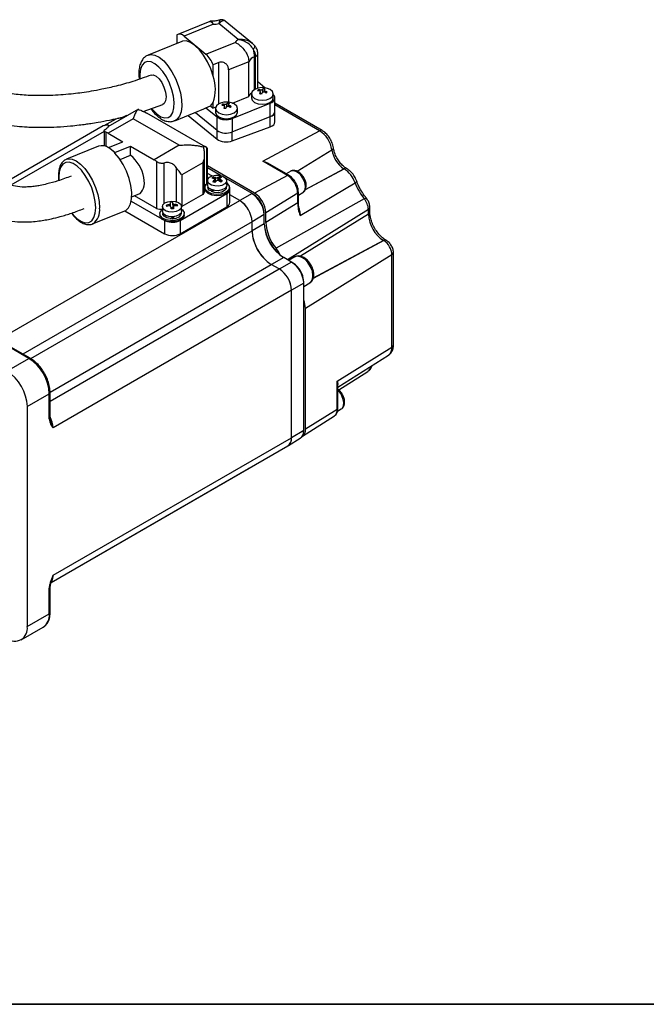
# Paper-space layout '图纸1(2)' of a CAD drawing. Header units: millimetres. Extents: x 7 to 438, y 7 to 308.
# Tile 3 of 25: x 93 to 208, y 7 to 188. Entities that reach past the tile are written whole.
import ezdxf

# ---------------------------------------------------------------- set-up
doc = ezdxf.new("R2010")
doc.units = ezdxf.units.MM
doc.linetypes.add('SLD-实线', pattern=[0])
doc.layers.add('图框', color=7, linetype='SLD-实线')
doc.layers.add('粗实线层', color=7, linetype='SLD-实线', lineweight=25)

psp = doc.layouts.new('图纸1(2)')

# ---------------------------------------------------------------- linework, layer by layer
at = {"color": 7, "linetype": 'SLD-实线', "lineweight": 25, "ltscale": 1.5}
for p, q in [((135.67, 183.67), (130.67, 187.78)), ((127.83, 187.72), (121.99, 185.36)), ((128.49, 187.2), (123.11, 185.03)), ((133.03, 184.4), (129.49, 187.32)), ((121.79, 185.24), (121.79, 183.69)), ((123.11, 185.03), (127.13, 181.72)), ((122.68, 184.05), (116.54, 181.57)), ((127.13, 181.72), (132.5, 183.89)), ((136.02, 183.31), (135.65, 183.66)), ((136.23, 181.33), (136.02, 181.25)), ((136.65, 175.49), (136.65, 181.8)), ((129.47, 180.17), (128.45, 179.76)), ((128.45, 177.68), (128.45, 179.76)), ((135, 180.34), (131.29, 178.84)), ((131.29, 178.84), (131.29, 172.92)), ((135, 173.97), (135, 180.34)), ((137.95, 175.55), (136.65, 176.62)), ((136.84, 174.98), (136.73, 175.2)), ((137.49, 174.72), (137.63, 175.4)), ((131.98, 172.75), (135, 173.97)), ((135.46, 174.43), (135.46, 173.69)), ((137.11, 174.43), (137.11, 174.83)), ((137.14, 174.47), (137.11, 174.43)), ((137.8, 175.13), (137.8, 174.76)), ((138.18, 174.6), (138.34, 174.8)), ((139.46, 173.69), (139.46, 174.43)), ((139.78, 171.23), (139.78, 173.68)), ((114.75, 171.61), (109.17, 168.38)), ((115.65, 171.24), (119.24, 172.52)), ((121.41, 169.52), (126.74, 171.67)), ((126.74, 171.67), (127.12, 171.9)), ((127.12, 171.9), (127.94, 172.23)), ((127.12, 171.9), (129.17, 170.21)), ((127.94, 172.23), (128.45, 171.81)), ((128.45, 171.81), (128.45, 172.89)), ((128.95, 172.02), (128.45, 171.81)), ((128.9, 171.78), (128.9, 171.05)), ((130.29, 172.34), (130.17, 172.55)), ((130.56, 171.78), (130.56, 172.18)), ((130.58, 171.82), (130.56, 171.79)), ((130.93, 172.07), (131.07, 172.76)), ((131.25, 172.48), (131.25, 172.11)), ((131.63, 171.95), (131.78, 172.15)), ((131.96, 169.92), (138.92, 172.74)), ((132.9, 171.05), (132.9, 171.78)), ((138.92, 170.29), (138.92, 172.74)), ((148.43, 167.72), (139.78, 172.72)), ((110.62, 169.83), (108.42, 168.61)), ((113.8, 169.87), (109.2, 167.22)), ((112.56, 170.5), (111.55, 169.92)), ((112.6, 170.52), (112.56, 170.5)), ((122.21, 165.02), (113.8, 169.87)), ((127.12, 164.7), (116.32, 170.93)), ((123.85, 170.5), (129.17, 166.15)), ((125.19, 171.04), (129.17, 167.76)), ((129.17, 167.76), (129.17, 170.21)), ((131.96, 167.47), (138.92, 170.29)), ((131.96, 169.92), (131.96, 167.47)), ((138.92, 168.4), (138.92, 170.29)), ((139.78, 169.3), (139.78, 171.23)), ((108.31, 168.56), (90.27, 158.14)), ((131.96, 165.82), (138.92, 168.4)), ((108.47, 167.67), (108.47, 164.9)), ((109.2, 167.22), (111.89, 165.67)), ((129.17, 166.15), (129.17, 167.76)), ((131.96, 165.82), (131.96, 167.47)), ((137.55, 162.1), (147.96, 167.69)), ((107.46, 164.85), (101.56, 162.46)), ((109.29, 164.61), (111.89, 165.67)), ((109.86, 164.14), (109.29, 164.61)), ((109.29, 164.61), (109.29, 164.55)), ((110.43, 163.67), (113.33, 164.84)), ((113.33, 164.84), (117.62, 162.36)), ((113.33, 163.19), (113.33, 164.84)), ((122.21, 165.02), (117.62, 162.36)), ((127.2, 164.64), (127.2, 157.92)), ((127.41, 158.27), (127.41, 164.42)), ((110.43, 163.67), (109.86, 164.14)), ((110.43, 163.6), (110.43, 163.67)), ((111.38, 162.41), (113.33, 163.19)), ((126.85, 156.42), (126.85, 163.34)), ((118.06, 162.06), (118.06, 153.45)), ((126.55, 161.81), (122.68, 159.57)), ((126.55, 161.81), (126.55, 156.01)), ((136.04, 156.26), (127.41, 161.24)), ((129.79, 159.49), (127.41, 160.87)), ((142.06, 159.49), (137.55, 162.1)), ((142.3, 159.51), (138.49, 161.71)), ((152.44, 160.71), (152.43, 160.72)), ((152.92, 160.75), (152.91, 160.76)), ((122.68, 159.57), (122.68, 153.77)), ((128.22, 159.39), (127.41, 159.85)), ((128.63, 158.88), (128.49, 159.19)), ((129.39, 158.55), (129.62, 159.28)), ((135.58, 156.15), (130.82, 158.9)), ((142.06, 159.49), (136.04, 156.26)), ((142.66, 160.27), (141.82, 159.79)), ((126.93, 157.28), (126.93, 157.03)), ((127.43, 158.54), (127.43, 157.69)), ((127.5, 157.4), (127.5, 157.28)), ((128.75, 158.19), (128.75, 158.75)), ((128.88, 158.32), (128.75, 158.61)), ((129.61, 158.87), (129.61, 158.44)), ((130.85, 157.28), (130.85, 157.4)), ((130.93, 157.69), (130.93, 158.54)), ((131.43, 157.03), (131.43, 157.28)), ((144.38, 152.14), (154.47, 158.14)), ((113.52, 155.54), (114.72, 156.03)), ((118.06, 153.45), (114.06, 155.76)), ((122.39, 151.24), (130.95, 156.18)), ((126.55, 156.01), (122.68, 153.77)), ((128.12, 156.53), (128.42, 156.76)), ((130.95, 156.18), (130.95, 153.73)), ((131.53, 154.54), (131.53, 156.99)), ((133.31, 154.89), (131.53, 155.92)), ((135.86, 155.97), (135.66, 156.1)), ((143.94, 156.24), (138.12, 152.65)), ((143.94, 154.48), (143.94, 156.24)), ((144.07, 154.68), (144.07, 156.44)), ((144.07, 155.89), (144.91, 156.37)), ((89.62, 129.66), (133.31, 154.89)), ((113.43, 154.78), (119.02, 151.55)), ((119.16, 153.77), (119.16, 152.91)), ((120.03, 153.82), (119.87, 154.05)), ((120.66, 153.82), (120.66, 154.31)), ((121.09, 153.54), (120.73, 153.52)), ((121.09, 153.54), (121.06, 154.55)), ((121.09, 153.54), (121.09, 154.33)), ((121.16, 153.75), (121.16, 153.37)), ((121.76, 153.89), (121.92, 154.12)), ((122.39, 148.79), (130.95, 153.73)), ((122.66, 152.91), (122.66, 153.77)), ((122.68, 153.77), (122.66, 153.76)), ((143.94, 154.48), (138.12, 150.88)), ((156.13, 155.21), (139.98, 146.15)), ((157.18, 152.76), (157.18, 153.64)), ((106.36, 150.6), (112.26, 152.98)), ((112.28, 152.99), (119.56, 148.79)), ((118.66, 152.5), (118.66, 152.26)), ((119.23, 152.62), (119.23, 152.5)), ((120.93, 151.54), (120.9, 151.8)), ((122.58, 152.5), (122.58, 152.62)), ((123.16, 152.26), (123.16, 152.5)), ((137.8, 152.4), (137.79, 152.64)), ((137.8, 150.63), (137.8, 152.3)), ((138.12, 150.88), (138.12, 152.65)), ((156.91, 152.36), (156.91, 153.24)), ((106.45, 150.63), (106.36, 150.6)), ((122.39, 151.24), (122.39, 148.79)), ((135.58, 149.3), (135.58, 150.97)), ((159.72, 147.54), (159.68, 147.56)), ((160.19, 147.58), (160.16, 147.6)), ((143.43, 144.56), (142.29, 143.9)), ((161.23, 144.92), (145.37, 135.1)), ((161.23, 128.01), (161.23, 144.92)), ((161.5, 128.4), (161.5, 145.31)), ((140.56, 142.34), (139.11, 143.17)), ((142.83, 143.59), (141.38, 144.43)), ((143.11, 143.42), (142.91, 143.55)), ((145.04, 139.84), (145.04, 140.08)), ((145.05, 139.14), (146.18, 139.79)), ((145.05, 112.72), (145.05, 139.75)), ((142.83, 138.42), (99.13, 113.19)), ((142.83, 111.39), (142.83, 138.42)), ((145.37, 112.98), (145.37, 135.1)), ((94.67, 125.93), (90.7, 128.22)), ((94.92, 125.95), (90.95, 128.25)), ((151.18, 121.79), (161.23, 128.01)), ((151.32, 120.65), (160.6, 126.55)), ((90.64, 123.6), (94.67, 125.93)), ((151.48, 120.17), (156.8, 123.55)), ((151.18, 116.58), (151.18, 121.79)), ((151.32, 116.78), (151.32, 121.18)), ((94.39, 117.11), (98.42, 119.44)), ((98.42, 114.85), (98.42, 119.44)), ((98.57, 115.05), (98.57, 119.64)), ((94.39, 117.11), (94.39, 76.77)), ((151.18, 116.58), (145.37, 112.98)), ((151.25, 116.27), (151.94, 116.67)), ((144.8, 111.65), (150.67, 115.39)), ((99.13, 86.16), (142.83, 111.39)), ((142.26, 109.99), (144.41, 111.3)), ((98.75, 84.87), (142.16, 109.93)), ((98.75, 84.86), (134.91, 105.74)), ((134.96, 105.77), (134.91, 105.74)), ((98.42, 79.1), (98.42, 83.69)), ((98.57, 79.3), (98.57, 83.9)), ((94.39, 76.77), (98.42, 79.1)), ((93.29, 74.35), (97.32, 76.67))]:
    psp.add_line(p, q, dxfattribs=at)
at = {"color": 8, "linetype": 'SLD-实线', "lineweight": 25, "ltscale": 1.5}
for p, q in [((136.02, 175.23), (136.02, 181.25)), ((136.23, 175.34), (136.23, 181.33)), ((129.47, 172.58), (129.47, 180.17)), ((137.08, 174.91), (137.08, 175.18)), ((137.47, 175.27), (137.47, 174.71)), ((137.09, 174.44), (137.09, 174.75)), ((137.98, 174.96), (137.98, 174.69)), ((130.53, 172.26), (130.53, 172.53)), ((130.54, 171.79), (130.54, 172.1)), ((130.92, 172.62), (130.92, 172.06)), ((131.43, 172.31), (131.43, 172.04)), ((147.96, 167.69), (139.78, 172.41)), ((108.47, 167.57), (91.38, 157.7)), ((108.76, 167.43), (108.76, 164.81)), ((143.83, 160.26), (150.22, 164.17)), ((119.38, 161.73), (119.38, 154.26)), ((121.67, 160.96), (121.67, 154.67)), ((145.38, 156.93), (152.43, 160.72)), ((145.38, 156.92), (152.44, 160.71)), ((128.89, 158.34), (128.89, 159.08)), ((129.31, 159.12), (129.31, 158.56)), ((128.69, 158.2), (128.69, 158.64)), ((129.73, 158.72), (129.73, 158.37)), ((135.58, 156.15), (133.32, 154.89)), ((120.37, 153.88), (120.37, 154.14)), ((121.16, 153.73), (121.16, 153.37)), ((121.41, 154.17), (121.41, 153.92)), ((137.8, 152.3), (135.58, 150.98)), ((156.91, 153.24), (142.05, 144.04)), ((156.91, 152.36), (144.47, 144.66)), ((135.58, 150.97), (93.58, 126.73)), ((119.56, 151.22), (119.56, 148.79)), ((137.8, 150.63), (135.58, 149.3)), ((95.03, 125.89), (135.58, 149.3)), ((159.72, 147.54), (146.79, 140.6)), ((159.68, 147.56), (146.8, 140.65)), ((98.56, 119.76), (139.11, 143.17)), ((141.38, 144.43), (139.12, 143.17)), ((142.83, 143.59), (140.57, 142.33)), ((98.57, 118.09), (140.56, 142.34)), ((145.05, 139.75), (142.83, 138.42)), ((145.05, 112.72), (142.83, 111.4))]:
    psp.add_line(p, q, dxfattribs=at)
at = {"color": 7, "linetype": 'SLD-实线', "lineweight": 25, "ltscale": 1.5, "flags": 128}
for points in [[(128.45, 177.68), (128, 179.03), (127.41, 180.33), (126.71, 181.52), (125.93, 182.53), (125.12, 183.33), (124.3, 183.88), (123.53, 184.14), (122.83, 184.1), (122.68, 184.05)], [(135.81, 182.61), (135.9, 182.73), (135.98, 182.84), (136.04, 182.95), (136.08, 183.05), (136.1, 183.14), (136.1, 183.21), (136.07, 183.27), (136.02, 183.31)], [(135.62, 174.88), (135.46, 174.44), (135.6, 174), (136.03, 173.62), (136.67, 173.37), (137.43, 173.27), (138.2, 173.36), (138.85, 173.6), (139.3, 173.97), (139.46, 174.42), (139.31, 174.86), (138.89, 175.24), (138.4, 175.45)], [(136.52, 175.45), (136.06, 175.25), (135.62, 174.88)], [(135.46, 173.69), (135.6, 173.26), (136.03, 172.89), (136.67, 172.63), (137.43, 172.54), (138.2, 172.62), (138.85, 172.87), (139.3, 173.24), (139.46, 173.68), (139.46, 173.69)], [(138.92, 172.74), (139.22, 172.88), (139.46, 173.06), (139.64, 173.26), (139.75, 173.48), (139.78, 173.71), (139.73, 173.93), (139.61, 174.15), (139.46, 174.31)], [(129.06, 172.23), (128.9, 171.79), (129.05, 171.35), (129.47, 170.97), (130.12, 170.72), (130.88, 170.62), (131.65, 170.71), (132.3, 170.95), (132.74, 171.33), (132.9, 171.77), (132.76, 172.21), (132.33, 172.59), (131.84, 172.8)], [(129.96, 172.8), (129.5, 172.6), (129.06, 172.23)], [(128.9, 171.05), (129.05, 170.62), (129.47, 170.24), (130.12, 169.98), (130.88, 169.89), (131.65, 169.97), (132.3, 170.22), (132.74, 170.59), (132.9, 171.03), (132.9, 171.05)], [(112.26, 152.98), (112.42, 153.06), (112.94, 153.53), (113.3, 154.26), (113.5, 155.22), (113.52, 156.35), (113.36, 157.62), (113.03, 158.94), (112.54, 160.27), (111.93, 161.52), (111.21, 162.65), (110.43, 163.6)], [(130.23, 159.35), (130.68, 159.06), (130.91, 158.69), (130.87, 158.29), (130.58, 157.94), (130.07, 157.67), (129.43, 157.54), (128.75, 157.56), (128.13, 157.73), (127.67, 158.03), (127.45, 158.4), (127.48, 158.79), (127.78, 159.15), (128.28, 159.41), (128.93, 159.54), (129.61, 159.52), (130.23, 159.35)], [(130.93, 158.1), (131.09, 157.97), (131.39, 157.53), (131.39, 157.05), (131.1, 156.6), (130.54, 156.25), (129.81, 156.03), (128.98, 155.99), (128.19, 156.11), (127.52, 156.4), (127.09, 156.8), (126.93, 157.27), (127.08, 157.74), (127.43, 158.1)], [(130.93, 157.69), (130.87, 157.44), (130.58, 157.08), (130.07, 156.82), (129.43, 156.69), (128.75, 156.71), (128.13, 156.88), (127.67, 157.17), (127.45, 157.54), (127.43, 157.69)], [(127.87, 156.68), (127.56, 157.02), (127.5, 157.28)], [(130.85, 157.28), (130.81, 157.06), (130.52, 156.7), (130.02, 156.44), (129.39, 156.32), (128.71, 156.35), (128.12, 156.53)], [(131.43, 157.03), (131.39, 156.8), (131.1, 156.36), (130.54, 156), (129.81, 155.79), (128.98, 155.74), (128.19, 155.87), (127.52, 156.15), (127.09, 156.56), (126.93, 157.03), (126.93, 157.03)], [(120.8, 154.77), (121.48, 154.72), (122.07, 154.52), (122.48, 154.21), (122.65, 153.83), (122.56, 153.43), (122.21, 153.09), (121.67, 152.86), (121.01, 152.76), (120.33, 152.81), (119.74, 153.01), (119.33, 153.33), (119.16, 153.71), (119.25, 154.1), (119.6, 154.44), (120.14, 154.67), (120.8, 154.77)], [(122.66, 153.32), (122.86, 153.15), (123.13, 152.7), (123.1, 152.22), (122.78, 151.78), (122.2, 151.44), (121.45, 151.24), (120.62, 151.22), (119.84, 151.36), (119.19, 151.66), (118.78, 152.08), (118.66, 152.55), (118.84, 153.01), (119.17, 153.33)], [(123.16, 152.26), (123.1, 151.98), (122.78, 151.54), (122.2, 151.2), (121.45, 151), (120.62, 150.97), (119.84, 151.12), (119.19, 151.42), (118.78, 151.83), (118.66, 152.26)], [(122.66, 152.91), (122.56, 152.58), (122.21, 152.24), (121.67, 152), (121.01, 151.9), (120.33, 151.96), (119.74, 152.16), (119.33, 152.47), (119.16, 152.85), (119.16, 152.91)], [(120.57, 151.56), (119.96, 151.71), (119.49, 151.99), (119.25, 152.35), (119.23, 152.5)], [(122.58, 152.5), (122.48, 152.18), (122.14, 151.85), (121.59, 151.62), (120.93, 151.54)]]:
    psp.add_lwpolyline(points, dxfattribs=at)
at = {"color": 8, "linetype": 'SLD-实线', "lineweight": 25, "ltscale": 1.5, "flags": 128}
for points in [[(116.53, 181.57), (117.05, 181.68), (117.78, 181.56), (118.57, 181.15), (119.38, 180.49), (120.17, 179.59), (120.9, 178.51), (121.54, 177.28), (122.06, 175.98), (122.44, 174.65), (122.65, 173.37), (122.7, 172.19), (122.57, 171.16), (122.27, 170.34), (121.82, 169.77), (121.41, 169.52)], [(118.16, 170.72), (118.88, 170.24), (119.57, 170.03), (120.18, 170.1), (120.69, 170.44), (121.05, 171.05), (121.26, 171.87), (121.31, 172.88), (121.18, 174.01), (120.89, 175.21), (120.45, 176.4), (119.89, 177.54), (119.23, 178.54), (118.52, 179.37), (117.79, 179.98), (117.08, 180.32), (116.42, 180.39), (115.86, 180.19), (115.42, 179.71), (115.13, 178.99), (115.01, 178.07), (115.03, 177.19)], [(117.07, 177.9), (117.45, 177.94), (117.98, 177.71), (118.53, 177.22), (119.03, 176.5), (119.44, 175.65), (119.72, 174.75), (119.82, 173.9), (119.74, 173.19), (119.49, 172.7), (119.24, 172.52)], [(117.17, 171.76), (117.43, 171.44), (118.16, 170.72)], [(101.56, 162.46), (101.9, 162.55), (102.6, 162.5), (103.37, 162.18), (104.16, 161.58), (104.94, 160.76), (105.68, 159.73), (106.34, 158.55), (106.88, 157.28), (107.29, 155.98), (107.55, 154.7), (107.63, 153.5)], [(106.94, 153.57), (106.85, 154.72), (106.6, 155.94), (106.2, 157.19), (105.66, 158.39), (105.02, 159.49), (104.3, 160.44), (103.55, 161.18), (102.8, 161.68), (102.08, 161.92), (101.44, 161.87), (100.91, 161.55), (100.5, 160.97), (100.25, 160.16), (100.17, 159.15), (100.19, 158.59)], [(144.91, 156.37), (145.01, 156.44), (145.29, 156.86), (145.37, 157.49), (145.24, 158.22), (144.91, 158.97), (144.43, 159.63), (143.86, 160.11), (143.28, 160.35), (142.77, 160.32), (142.66, 160.27)], [(154.47, 158.14), (154.59, 158.21), (154.68, 158.29), (154.74, 158.35), (154.76, 158.41), (154.76, 158.44)], [(156.13, 155.21), (156.26, 155.28), (156.37, 155.32), (156.45, 155.34), (156.51, 155.34), (156.54, 155.32)], [(102.55, 152.59), (102.8, 152.29), (103.55, 151.55), (104.3, 151.05), (105.02, 150.81), (105.66, 150.86), (106.2, 151.18), (106.6, 151.76), (106.85, 152.57), (106.94, 153.57)], [(146.18, 139.79), (146.37, 139.94), (146.66, 140.43), (146.75, 141.11), (146.63, 141.91), (146.31, 142.73), (145.83, 143.5), (145.24, 144.12), (144.6, 144.53), (143.98, 144.69), (143.45, 144.57), (143.43, 144.56)], [(151.94, 116.67), (152.09, 116.77), (152.35, 117.23), (152.4, 117.87), (152.24, 118.61), (151.89, 119.35), (151.39, 119.99), (151.32, 120.07)]]:
    psp.add_lwpolyline(points, dxfattribs=at)
at = {"color": 7, "linetype": 'SLD-实线', "lineweight": 25, "ltscale": 2.25}
for centre, radius, start, end in [((127.96, 196.35), 9.16, 273.3086, 279.6292), ((122.33, 184.39), 1.01, 39.5577, 122.2864), ((135.16, 181.64), 3.48, 127.7015, 139.7526), ((131.11, 181.17), 4.92, 0.8973, 17.0349), ((123.78, 178.05), 4.97, 20.0999, 47.6656), ((136.53, 179.65), 1.67, 107.5798, 155.6316), ((121.65, 175.28), 7.21, 340.5901, 19.4099), ((137.46, 172.39), 3.2, 72.9432, 107.0568), ((137.92, 174.16), 1.58, 138.9292, 148.0435), ((136.74, 172.1), 3.09, 83.7328, 90.3175), ((138.45, 174.33), 1.36, 127.5374, 136.1232), ((137.13, 172.64), 2.81, 72.4678, 79.8134), ((138.8, 174.24), 1.36, 127.5374, 136.1232), ((136.21, 173.51), 1.3, 124.8957, 159.1443), ((136.59, 171.9), 3.09, 83.7328, 90.3175), ((141.34, 172.22), 4.95, 149.2192, 152.8452), ((135.37, 167.36), 7.29, 74.7253, 77.5559), ((137.2, 174.96), 0.497, 262.9923, 286.2209), ((141.69, 172.13), 4.95, 149.2192, 152.8452), ((136.39, 171), 4.02, 63.4166, 68.9425), ((136.54, 171.2), 4.02, 63.4166, 68.9425), ((71.46, 224.15), 83.11, 323.3998, 323.5728), ((126.64, 173.76), 2.01, 310.4801, 334.3499), ((130.9, 169.74), 3.2, 72.9432, 107.0568), ((131.36, 171.51), 1.58, 138.9292, 148.0435), ((130.04, 169.25), 3.09, 83.7328, 90.3175), ((130.19, 169.45), 3.09, 83.7328, 90.3175), ((134.79, 169.57), 4.95, 149.2192, 152.8452), ((128.81, 164.71), 7.29, 74.7253, 77.5559), ((130.65, 172.31), 0.497, 262.9923, 286.2209), ((135.14, 169.48), 4.95, 149.2192, 152.8452), ((131.9, 171.68), 1.36, 127.5374, 136.1232), ((130.58, 169.99), 2.81, 72.4678, 79.8134), ((132.25, 171.59), 1.36, 127.5374, 136.1232), ((129.83, 168.35), 4.02, 63.4166, 68.9425), ((129.98, 168.55), 4.02, 63.4166, 68.9425), ((64.91, 221.5), 83.11, 323.3998, 323.5728), ((111.22, 168.61), 1.36, 67.8605, 116.0354), ((130.83, 172.69), 2.99, 236.2195, 292.1561), ((138.65, 171.39), 1.14, 283.888, 352.0271), ((138.62, 171.42), 1.17, 285.0465, 350.8686), ((108.95, 167.24), 1.47, 66.9048, 115.6909), ((108.95, 167.23), 1.47, 67.0904, 114.6263), ((107.76, 164.75), 2.86, 59.7721, 69.6311), ((130.83, 170.24), 2.99, 236.2195, 292.1561), ((145.2, 163.43), 5.07, 8.3721, 57.1006), ((108.09, 162.95), 2, 53.1522, 108.2371), ((106.84, 160.51), 4.73, 50.2548, 58.8019), ((105.67, 159.09), 6.56, 43.4492, 50.3158), ((155.13, 164.89), 4.97, 188.3721, 237.1006), ((115.73, 159.12), 3.75, 51.5924, 59.8266), ((149.74, 156.5), 5, 19.059, 57.2937), ((129.95, 157.02), 2.62, 124.0577, 131.3403), ((127.52, 155.35), 3.7, 72.5687, 79.0657), ((127.78, 155.55), 3.7, 72.5687, 79.0657), ((130.76, 156.78), 2.74, 114.497, 121.6992), ((128.47, 156.14), 3.35, 63.3864, 69.9616), ((131.11, 156.63), 2.74, 114.497, 121.6992), ((139.86, 156.06), 4.08, 2.6055, 57.3945), ((128.06, 156.72), 1.47, 125.8737, 145.6251), ((126.96, 158.29), 0.449, 302.3492, 356.5763), ((132.39, 154.68), 5.42, 133.0495, 137.6233), ((124.49, 148.81), 10.29, 65.6052, 67.7429), ((132.74, 154.52), 5.42, 133.0495, 137.6233), ((126.85, 153.77), 5.42, 56.11, 61.1494), ((127.11, 153.97), 5.42, 56.11, 61.1494), ((138.47, 147.42), 13.84, 127.0102, 128.3878), ((130.65, 156.99), 0.866, 290.3427, 26.0645), ((164, 161.62), 10.14, 200.0883, 219.1762), ((126.35, 156.47), 0.502, 294.2886, 354.3913), ((132.98, 152.08), 4.82, 2.6055, 57.3945), ((133.41, 152.33), 4.39, 3.9536, 56.041), ((133.59, 152.44), 4.53, 2.6055, 57.3945), ((121.08, 148.69), 5.49, 97.3586, 102.737), ((123.24, 154.26), 3.38, 183.6579, 187.9732), ((121.1, 148.44), 5.49, 97.3586, 102.737), ((120.99, 150.24), 4.32, 89.0266, 94.8615), ((113.25, 153.43), 7.46, 6.8617, 8.5673), ((87.21, 150.8), 33.63, 4.3528, 4.9775), ((113.68, 153.44), 7.46, 6.8617, 8.5673), ((121.23, 153.56), 0.142, 190.0486, 236.0359), ((87.65, 150.82), 33.63, 4.3528, 4.9775), ((121.09, 148.85), 5.34, 81.0214, 86.5031), ((121.11, 148.59), 5.34, 81.0214, 86.5031), ((119.41, 153.73), 2.54, 2.934, 8.6971), ((130.53, 154.64), 1.01, 294.3747, 354.3052), ((130.66, 150.75), 4.92, 2.6055, 57.3945), ((130.67, 150.75), 4.91, 2.6055, 57.3945), ((150.89, 154.6), 6.96, 180.9924, 200.7062), ((153.62, 153.09), 3.29, 2.6661, 40.2152), ((118.77, 154.82), 1.54, 242.6169, 284.9428), ((121.31, 143.09), 10.28, 90.7197, 93.1684), ((162.93, 152.64), 6.03, 182.6055, 237.3945), ((120.97, 154.01), 3.11, 246.6363, 297.1729), ((145.57, 150.98), 7.78, 182.6055, 237.3945), ((146.15, 151.32), 8.39, 184.9615, 235.0332), ((146.02, 151.25), 7.91, 182.6661, 220.2152), ((120.98, 151.52), 3.07, 242.6097, 297.3903), ((143.25, 149.65), 7.68, 182.6055, 237.3945), ((143.51, 149.77), 7.96, 184.7362, 223.9174), ((157.94, 144.77), 3.29, 2.6055, 57.3945), ((136.07, 142.96), 5.05, 22.8073, 39.1559), ((140.23, 139.53), 4.82, 2.6055, 57.3945), ((140.66, 139.78), 4.39, 3.9536, 56.041), ((137.91, 138.19), 4.92, 2.6055, 57.3945), ((137.92, 138.2), 4.91, 2.6055, 57.3945), ((141.44, 135.02), 3.93, 1.2949, 23.5302), ((90.28, 119.07), 8.15, 2.6055, 57.3945), ((86.25, 116.74), 8.15, 2.6055, 57.3945), ((143.47, 112.57), 1.59, 306.7262, 5.5302), ((143.89, 112.84), 1.49, 305.8299, 5.6089), ((141.3, 111.2), 1.53, 304.0564, 7.2558), ((141.21, 111.24), 1.62, 306.7262, 5.5302), ((92.1, 76.4), 2.31, 230.7967, 9.214)]:
    psp.add_arc(centre, radius, start, end, dxfattribs=at)
at = {"color": 8, "linetype": 'SLD-实线', "lineweight": 25, "ltscale": 2.25}
for centre, radius, start, end in [((136.08, 181.89), 0.586, 285.042, 350.9098), ((148.23, 167.28), 0.487, 65.0478, 123.5696), ((150.07, 164.56), 0.419, 290.905, 359.026), ((152.7, 160.32), 0.486, 64.3941, 123.6231), ((152.71, 160.31), 0.487, 64.9773, 123.5754), ((142.2, 159.29), 0.244, 65.0455, 123.5698), ((143.83, 156.46), 0.244, 296.4224, 354.9492), ((104.67, 153.05), 3, 306.3531, 8.7471), ((143.83, 154.7), 0.244, 296.4212, 354.9637), ((156.69, 153.68), 0.487, 296.4156, 355.0326), ((156.69, 152.8), 0.486, 296.3609, 355.7014), ((159.95, 147.16), 0.486, 64.5191, 123.6129), ((159.98, 147.13), 0.487, 64.9836, 123.5749), ((161.01, 145.36), 0.487, 296.4156, 355.0326), ((161.01, 128.44), 0.487, 296.4212, 354.9637), ((159.59, 127.85), 1.65, 307.6778, 5.5172), ((94.82, 125.72), 0.252, 65.7085, 125.6162), ((155.96, 124.73), 1.44, 305.618, 351.3199), ((98.32, 119.67), 0.251, 294.376, 354.29), ((149.84, 116.45), 1.35, 307.7563, 5.4387), ((151.08, 116.8), 0.244, 296.4212, 354.9637), ((98.32, 115.08), 0.251, 294.3747, 354.3052), ((94.57, 113.04), 4.55, 1.8662, 28.7919), ((97.16, 86.08), 1.97, 329.9304, 2.4658), ((98.32, 83.92), 0.245, 293.6189, 355.8384), ((95.82, 78.81), 2.61, 305.0133, 6.2988), ((98.32, 79.33), 0.251, 294.3747, 354.3052)]:
    psp.add_arc(centre, radius, start, end, dxfattribs=at)
at = {"color": 7, "linetype": 'SLD-实线', "lineweight": 25, "ltscale": 2.25}
for centre, major_axis, ratio, start_param, end_param in [((132.87, 182.09), (3.23, -1.41), 0.663983, 0.282161, 0.787521), ((137.78, 169.34), (2, -0.06), 0.556797, 5.339528, 6.299459), ((130.81, 166.76), (2, -0.06), 0.556797, 3.768732, 5.339528), ((112.61, 160.03), (-2.32, 3.9), 0.577248, 3.053007, 5.258469), ((129.18, 157.63), (1.67, 1.1), 0.061973, 3.772467, 4.073829), ((129.18, 157.34), (1.67, 1.1), 0.061973, 3.98637, 4.287732), ((121.39, 153.55), (-0.017, 0.597), 0.501562, 1.57378, 1.584192), ((120.91, 152.85), (1.58, 1.64), 0.339188, 4.176013, 4.477375), ((120.91, 152.56), (1.58, 1.64), 0.339188, 4.389916, 4.691278)]:
    psp.add_ellipse(centre, major_axis=major_axis, ratio=ratio, start_param=start_param, end_param=end_param, dxfattribs=at)
at = {"color": 7, "linetype": 'SLD-实线', "lineweight": 25, "ltscale": 1.5}
for points, knots in [([(127.84, 187.69), (127.86, 187.71), (127.95, 187.79), (128.17, 187.63), (128.37, 187.38), (128.47, 187.23), (128.49, 187.21), (128.49, 187.2)], [0, 0, 0, 0, 0.136865, 0.61478, 0.93987, 0.99288, 1, 1, 1, 1]), ([(129.63, 187.98), (129.41, 187.92), (128.95, 187.8), (128.33, 187.73), (127.98, 187.75), (127.9, 187.75)], [0, 0, 0, 0, 0.4226571, 0.8776058, 1, 1, 1, 1]), ([(130.67, 187.77), (130.64, 187.79), (130.53, 187.92), (130.21, 188.03), (129.86, 188.05), (129.69, 187.98), (129.63, 187.96)], [0, 0, 0, 0, 0.098305, 0.473668, 0.832609, 1, 1, 1, 1]), ([(135.81, 182.61), (135.68, 182.8), (135.37, 183.29), (134.82, 183.74), (134.17, 184.1), (133.73, 184.27), (133.32, 184.36), (133.15, 184.38), (133.08, 184.39), (133.05, 184.4), (133.04, 184.4), (133.03, 184.4)], [0, 0, 0, 0, 0.2037026, 0.5227005, 0.603548, 0.8439776, 0.9333644, 0.9710265, 0.9873335, 0.9967554, 1, 1, 1, 1]), ([(132.5, 183.89), (132.51, 183.89), (132.54, 183.88), (132.76, 183.76), (133.24, 183.46), (133.91, 182.83), (134.51, 182.02), (134.92, 181.15), (134.98, 180.61), (135, 180.34)], [0, 0, 0, 0, 0.003264, 0.027567, 0.17661, 0.395717, 0.60316, 0.801437, 1, 1, 1, 1]), ([(136.65, 181.8), (136.64, 181.94), (136.62, 182.31), (136.41, 182.83), (136.17, 183.15), (136.06, 183.28)], [0, 0, 0, 0, 0.259518, 0.694574, 1, 1, 1, 1]), ([(116.53, 181.54), (116.34, 181.45), (115.92, 181.26), (115.44, 180.69), (115.07, 179.96), (114.85, 179.05), (114.79, 178.1), (114.87, 177.42), (114.9, 177.13)], [0, 0, 0, 0, 0.1377611, 0.3019002, 0.4725959, 0.6592126, 0.858726, 1, 1, 1, 1]), ([(131.29, 178.84), (131.27, 179.02), (131.23, 179.39), (130.91, 179.88), (130.44, 180.2), (129.92, 180.3), (129.61, 180.21), (129.47, 180.17)], [0, 0, 0, 0, 0.218365, 0.437237, 0.645801, 0.83185, 1, 1, 1, 1]), ([(117.07, 177.9), (115.97, 177.49), (113.89, 176.72), (110.85, 175.89), (108.28, 175.3), (106.17, 174.92), (104.44, 174.65), (102.74, 174.44), (100.99, 174.27), (99.02, 174.15), (96.87, 174.1), (94.39, 174.15), (91.58, 174.4), (88.81, 174.92), (86.73, 175.5), (85.69, 175.97), (85.41, 176.1)], [0, 0, 0, 0, 0.109586, 0.206979, 0.287173, 0.34843, 0.400238, 0.445144, 0.50252, 0.559469, 0.621081, 0.699865, 0.790838, 0.882847, 0.968259, 1, 1, 1, 1]), ([(137.08, 175.18), (137.1, 175.18), (137.13, 175.17), (137.18, 175.17), (137.23, 175.18), (137.28, 175.18), (137.32, 175.19), (137.37, 175.21), (137.41, 175.22), (137.44, 175.24), (137.46, 175.26), (137.47, 175.27)], [0, 0, 0, 0, 0.1049331, 0.2128649, 0.3178131, 0.4258813, 0.5295123, 0.636185, 0.7392566, 0.8452684, 1, 1, 1, 1]), ([(137.82, 175.18), (137.82, 175.18), (137.81, 175.17), (137.81, 175.16), (137.8, 175.15), (137.8, 175.14), (137.8, 175.12), (137.8, 175.11), (137.8, 175.1), (137.81, 175.08), (137.82, 175.06), (137.84, 175.04), (137.86, 175.03), (137.88, 175.01), (137.9, 175), (137.92, 174.99), (137.94, 174.97), (137.96, 174.96), (137.98, 174.96), (137.98, 174.96)], [0, 0, 0, 0, 0.052287, 0.104928, 0.158697, 0.212861, 0.26515, 0.317808, 0.37164, 0.425881, 0.529419, 0.58256, 0.636095, 0.739443, 0.79189, 0.845084, 0.883463, 0.9609, 1, 1, 1, 1]), ([(137.09, 174.75), (137.09, 174.76), (137.11, 174.78), (137.11, 174.81), (137.11, 174.85), (137.1, 174.88), (137.09, 174.91), (137.06, 174.93), (137.03, 174.95), (136.99, 174.97), (136.95, 174.97), (136.93, 174.98)], [0, 0, 0, 0, 0.104933, 0.212865, 0.317813, 0.425881, 0.529512, 0.636185, 0.739257, 0.845268, 1, 1, 1, 1]), ([(137.83, 174.75), (137.82, 174.76), (137.79, 174.77), (137.74, 174.78), (137.69, 174.78), (137.64, 174.78), (137.59, 174.77), (137.55, 174.75), (137.51, 174.73), (137.47, 174.7), (137.45, 174.68), (137.44, 174.66)], [0, 0, 0, 0, 0.104933, 0.212865, 0.317813, 0.425881, 0.529512, 0.636185, 0.739257, 0.845268, 1, 1, 1, 1]), ([(79.13, 171.63), (79.15, 170.5), (79.19, 168.47), (79.46, 165.87), (79.79, 163.89), (80.12, 162.44), (80.43, 161.33), (80.76, 160.36), (81.35, 158.83), (82.34, 156.92), (83.97, 154.82), (85.76, 153.27), (87.72, 152.15), (89.64, 151.46), (91.61, 151.06), (93.43, 150.93), (95.09, 150.98), (96.45, 151.12), (97.67, 151.31), (98.96, 151.56), (100.57, 151.96), (102.54, 152.56), (104.02, 153.13), (104.78, 153.42)], [0, 0, 0, 0, 0.0756025, 0.1368643, 0.1854907, 0.2226829, 0.2492976, 0.2735946, 0.3013842, 0.3763435, 0.4459684, 0.5170268, 0.5758834, 0.6308499, 0.6806322, 0.7347178, 0.7732464, 0.8069054, 0.8351634, 0.8622348, 0.9003038, 0.9491835, 1, 1, 1, 1]), ([(102.41, 159.37), (101.59, 159.06), (100.07, 158.47), (98.19, 157.95), (96.83, 157.66), (95.82, 157.49), (94.88, 157.39), (93.59, 157.33), (92.16, 157.45), (90.78, 157.82), (89.6, 158.42), (88.54, 159.34), (87.69, 160.5), (87.06, 161.77), (86.67, 162.83), (86.41, 163.67), (86.17, 164.65), (85.93, 165.89), (85.73, 167.39), (85.57, 169.33), (85.54, 170.82), (85.53, 171.64)], [0, 0, 0, 0, 0.06857, 0.127528, 0.167487, 0.195233, 0.227721, 0.2654, 0.335794, 0.403844, 0.4804, 0.54978, 0.619163, 0.692296, 0.722995, 0.75045, 0.788311, 0.826266, 0.873364, 0.930768, 1, 1, 1, 1]), ([(114.73, 171.59), (114.7, 171.58), (114.56, 171.49), (114.32, 171.19), (114.09, 170.69), (113.91, 170.22), (113.84, 170), (113.8, 169.88), (113.8, 169.87)], [0, 0, 0, 0, 0.072875, 0.400188, 0.736746, 0.866344, 0.996361, 1, 1, 1, 1]), ([(114.73, 171.59), (114.81, 171.56), (115.15, 171.44), (115.75, 171.22), (116.12, 171.02), (116.31, 170.91)], [0, 0, 0, 0, 0.132784, 0.540127, 1, 1, 1, 1]), ([(117.03, 171.73), (117.19, 171.51), (117.6, 170.94), (118.06, 170.53), (118.34, 170.28)], [0, 0, 0, 0, 0.395721, 1, 1, 1, 1]), ([(130.54, 172.1), (130.54, 172.11), (130.55, 172.13), (130.56, 172.17), (130.56, 172.2), (130.55, 172.23), (130.53, 172.26), (130.51, 172.28), (130.48, 172.3), (130.44, 172.32), (130.4, 172.32), (130.38, 172.33)], [0, 0, 0, 0, 0.104933, 0.212865, 0.317813, 0.425881, 0.529512, 0.636185, 0.739257, 0.845268, 1, 1, 1, 1]), ([(130.53, 172.53), (130.54, 172.53), (130.57, 172.52), (130.62, 172.52), (130.67, 172.53), (130.72, 172.54), (130.77, 172.55), (130.81, 172.56), (130.85, 172.57), (130.89, 172.59), (130.91, 172.61), (130.92, 172.62)], [0, 0, 0, 0, 0.1049331, 0.2128649, 0.3178131, 0.4258813, 0.5295123, 0.636185, 0.7392566, 0.8452684, 1, 1, 1, 1]), ([(131.28, 172.1), (131.26, 172.11), (131.23, 172.12), (131.18, 172.13), (131.13, 172.13), (131.08, 172.13), (131.04, 172.12), (130.99, 172.1), (130.95, 172.08), (130.92, 172.05), (130.9, 172.03), (130.89, 172.01)], [0, 0, 0, 0, 0.104933, 0.212865, 0.317813, 0.425881, 0.529512, 0.636185, 0.739257, 0.845268, 1, 1, 1, 1]), ([(131.27, 172.53), (131.27, 172.53), (131.26, 172.52), (131.25, 172.51), (131.25, 172.5), (131.25, 172.49), (131.25, 172.48), (131.25, 172.46), (131.25, 172.45), (131.26, 172.43), (131.27, 172.41), (131.28, 172.4), (131.3, 172.38), (131.32, 172.36), (131.35, 172.35), (131.36, 172.34), (131.39, 172.32), (131.41, 172.32), (131.42, 172.31), (131.43, 172.31)], [0, 0, 0, 0, 0.052287, 0.104928, 0.158697, 0.212861, 0.26515, 0.317808, 0.37164, 0.425881, 0.529419, 0.58256, 0.636095, 0.739443, 0.79189, 0.845084, 0.883463, 0.9609, 1, 1, 1, 1]), ([(85.58, 169.89), (86, 169.74), (87.52, 169.22), (89.87, 168.81), (92.38, 168.5), (94.21, 168.38), (95.88, 168.31), (97.74, 168.31), (99.91, 168.38), (102, 168.53), (103.76, 168.72), (104.99, 168.88), (106.16, 169.05), (107.61, 169.28), (109.67, 169.68), (111.44, 170.05), (112.49, 170.35), (112.64, 170.39)], [0, 0, 0, 0, 0.050101, 0.182298, 0.263854, 0.330012, 0.382856, 0.446909, 0.528409, 0.619557, 0.676208, 0.721213, 0.755247, 0.803998, 0.880494, 0.983279, 1, 1, 1, 1]), ([(118.34, 170.28), (118.49, 170.17), (118.89, 169.85), (119.57, 169.5), (120.36, 169.33), (120.99, 169.34), (121.3, 169.5), (121.39, 169.54)], [0, 0, 0, 0, 0.1552408, 0.4262261, 0.6737591, 0.9052621, 1, 1, 1, 1]), ([(108.76, 167.43), (108.69, 167.46), (108.54, 167.52), (108.45, 167.63), (108.47, 167.75), (108.58, 167.85), (108.66, 167.91), (108.67, 167.91)], [0, 0, 0, 0, 0.235698, 0.470978, 0.716294, 0.958672, 1, 1, 1, 1]), ([(108.67, 167.91), (108.8, 168.01), (109.06, 168.2), (109.2, 168.38), (109.18, 168.37), (109.18, 168.37)], [0, 0, 0, 0, 0.4197355, 0.839832, 1, 1, 1, 1]), ([(150.49, 164.55), (150.46, 164.71), (150.38, 165.16), (150.1, 165.9), (149.6, 166.7), (149.03, 167.33), (148.61, 167.6), (148.43, 167.72)], [0, 0, 0, 0, 0.128266, 0.359447, 0.590493, 0.824911, 1, 1, 1, 1]), ([(122.21, 165.02), (122.22, 165.02), (122.43, 165.04), (122.83, 165.07), (123.49, 165.1), (124.19, 165.09), (124.94, 165.03), (125.68, 164.93), (126.26, 164.81), (126.59, 164.71), (126.69, 164.69)], [0, 0, 0, 0, 0.003637, 0.133165, 0.263108, 0.426525, 0.590863, 0.75838, 0.927165, 1, 1, 1, 1]), ([(127.2, 164.64), (127.03, 164.73), (126.75, 164.88), (126.66, 164.78), (126.69, 164.7), (126.69, 164.69)], [0, 0, 0, 0, 0.552954, 0.932549, 1, 1, 1, 1]), ([(126.69, 164.69), (126.7, 164.56), (126.73, 164.31), (126.78, 164.05), (126.8, 163.92)], [0, 0, 0, 0, 0.498606, 1, 1, 1, 1]), ([(127.4, 164.42), (127.4, 164.43), (127.4, 164.46), (127.35, 164.52), (127.28, 164.58), (127.23, 164.62), (127.2, 164.64)], [0, 0, 0, 0, 0.2095576, 0.543487, 0.7706009, 1, 1, 1, 1]), ([(152.91, 160.76), (152.81, 160.82), (152.52, 161), (152.01, 161.45), (151.45, 162.14), (150.97, 162.94), (150.63, 163.78), (150.53, 164.3), (150.49, 164.55)], [0, 0, 0, 0, 0.092483, 0.271826, 0.454292, 0.638981, 0.824012, 1, 1, 1, 1]), ([(126.8, 163.92), (126.82, 163.58), (126.88, 162.86), (126.68, 162.16), (126.55, 161.81), (126.55, 161.81)], [0, 0, 0, 0, 0.468306, 0.994532, 1, 1, 1, 1]), ([(101.53, 162.41), (101.42, 162.37), (101.1, 162.26), (100.69, 161.8), (100.33, 161.12), (100.12, 160.24), (100.05, 159.37), (100.11, 158.76), (100.13, 158.54)], [0, 0, 0, 0, 0.090301, 0.277305, 0.4684, 0.671972, 0.882923, 1, 1, 1, 1]), ([(119.38, 161.73), (119.29, 161.71), (119.11, 161.66), (118.78, 161.71), (118.45, 161.82), (118.21, 161.95), (118.09, 162.04), (118.06, 162.06)], [0, 0, 0, 0, 0.21907, 0.437465, 0.672255, 0.919251, 1, 1, 1, 1]), ([(121.67, 160.96), (121.5, 161.15), (121.17, 161.54), (120.47, 161.84), (119.84, 161.87), (119.51, 161.77), (119.38, 161.73)], [0, 0, 0, 0, 0.284439, 0.570166, 0.830755, 1, 1, 1, 1]), ([(122.68, 159.57), (122.68, 159.57), (122.55, 159.78), (122.25, 160.19), (121.85, 160.71), (121.67, 160.96)], [0, 0, 0, 0, 0.005468, 0.531694, 1, 1, 1, 1]), ([(137.55, 162.1), (137.55, 162.1), (137.65, 162.07), (137.83, 162.01), (138.1, 161.91), (138.32, 161.81), (138.45, 161.73), (138.49, 161.71)], [0, 0, 0, 0, 0.011565, 0.293372, 0.576622, 0.86474, 1, 1, 1, 1]), ([(154.76, 158.44), (154.7, 158.6), (154.52, 159.03), (154.1, 159.72), (153.53, 160.35), (153.1, 160.63), (152.92, 160.75)], [0, 0, 0, 0, 0.1631111, 0.463035, 0.7674851, 1, 1, 1, 1]), ([(128.69, 158.64), (128.7, 158.64), (128.71, 158.65), (128.72, 158.67), (128.73, 158.68), (128.74, 158.7), (128.74, 158.71), (128.75, 158.73), (128.75, 158.74), (128.75, 158.76), (128.75, 158.78), (128.74, 158.8), (128.73, 158.81), (128.72, 158.83), (128.71, 158.84), (128.7, 158.85), (128.68, 158.86), (128.66, 158.87), (128.64, 158.88), (128.63, 158.88)], [0, 0, 0, 0, 0.0524817, 0.1053229, 0.1593039, 0.2136815, 0.2661643, 0.3190153, 0.3730322, 0.4274539, 0.5323199, 0.5855535, 0.639568, 0.6917035, 0.7442016, 0.7972588, 0.85108, 0.9250283, 1, 1, 1, 1]), ([(128.89, 159.08), (128.9, 159.08), (128.91, 159.08), (128.94, 159.07), (128.96, 159.07), (128.98, 159.06), (129.01, 159.06), (129.03, 159.06), (129.06, 159.06), (129.09, 159.06), (129.12, 159.06), (129.16, 159.07), (129.18, 159.07), (129.2, 159.08), (129.22, 159.08), (129.25, 159.09), (129.27, 159.1), (129.29, 159.11), (129.31, 159.11), (129.31, 159.12)], [0, 0, 0, 0, 0.052482, 0.105323, 0.159304, 0.213681, 0.266164, 0.319015, 0.373032, 0.427454, 0.53232, 0.585553, 0.639568, 0.691704, 0.744202, 0.797259, 0.85108, 0.925028, 1, 1, 1, 1]), ([(129.67, 158.97), (129.66, 158.96), (129.65, 158.96), (129.64, 158.95), (129.63, 158.94), (129.62, 158.92), (129.61, 158.91), (129.61, 158.9), (129.61, 158.88), (129.61, 158.87), (129.61, 158.86), (129.61, 158.84), (129.62, 158.83), (129.63, 158.81), (129.64, 158.79), (129.66, 158.77), (129.68, 158.76), (129.7, 158.74), (129.72, 158.73), (129.73, 158.72)], [0, 0, 0, 0, 0.052482, 0.105323, 0.159304, 0.213681, 0.266164, 0.319015, 0.373032, 0.427453, 0.479748, 0.532411, 0.585645, 0.639659, 0.744202, 0.797259, 0.85108, 0.925028, 1, 1, 1, 1]), ([(144.07, 156.44), (144.06, 156.57), (144.05, 156.96), (143.86, 157.63), (143.47, 158.38), (142.94, 159.06), (142.52, 159.36), (142.3, 159.51)], [0, 0, 0, 0, 0.117705, 0.335426, 0.552711, 0.770815, 1, 1, 1, 1]), ([(144.88, 156.39), (144.94, 156.41), (145.16, 156.51), (145.4, 156.88), (145.54, 157.42), (145.5, 158.07), (145.27, 158.78), (144.87, 159.46), (144.34, 160.01), (143.75, 160.36), (143.19, 160.44), (142.79, 160.39), (142.66, 160.26), (142.65, 160.25)], [0, 0, 0, 0, 0.036984, 0.131284, 0.22894, 0.335836, 0.449371, 0.563229, 0.67838, 0.796703, 0.897878, 0.991832, 1, 1, 1, 1]), ([(129.46, 158.52), (129.46, 158.52), (129.44, 158.53), (129.42, 158.54), (129.4, 158.55), (129.38, 158.55), (129.35, 158.56), (129.33, 158.56), (129.3, 158.57), (129.27, 158.57), (129.23, 158.56), (129.2, 158.56), (129.18, 158.55), (129.15, 158.55), (129.13, 158.54), (129.11, 158.53), (129.09, 158.52), (129.07, 158.5), (129.05, 158.49), (129.04, 158.49)], [0, 0, 0, 0, 0.0524817, 0.1053229, 0.1593039, 0.2136815, 0.2661643, 0.3190153, 0.3730322, 0.4274539, 0.5323199, 0.5855535, 0.639568, 0.6917035, 0.7442016, 0.7972588, 0.85108, 0.9250283, 1, 1, 1, 1]), ([(156.54, 155.32), (156.41, 155.49), (156.02, 155.98), (155.45, 156.88), (155.01, 157.78), (154.82, 158.3), (154.76, 158.44)], [0, 0, 0, 0, 0.178793, 0.52466, 0.871213, 1, 1, 1, 1]), ([(157.18, 153.64), (157.17, 153.78), (157.14, 154.15), (156.94, 154.75), (156.67, 155.13), (156.54, 155.32)], [0, 0, 0, 0, 0.243923, 0.637818, 1, 1, 1, 1]), ([(120.37, 154.14), (120.38, 154.14), (120.4, 154.14), (120.42, 154.14), (120.45, 154.15), (120.47, 154.16), (120.49, 154.16), (120.52, 154.17), (120.54, 154.18), (120.56, 154.19), (120.59, 154.21), (120.61, 154.22), (120.62, 154.23), (120.63, 154.25), (120.64, 154.26), (120.65, 154.27), (120.65, 154.29), (120.66, 154.3), (120.66, 154.31), (120.66, 154.32)], [0, 0, 0, 0, 0.052482, 0.105323, 0.159304, 0.213681, 0.266164, 0.319015, 0.373032, 0.427454, 0.53232, 0.585553, 0.639568, 0.691704, 0.744202, 0.797259, 0.85108, 0.925028, 1, 1, 1, 1]), ([(120.72, 153.72), (120.72, 153.72), (120.71, 153.74), (120.71, 153.75), (120.7, 153.77), (120.69, 153.78), (120.68, 153.8), (120.67, 153.81), (120.66, 153.82), (120.64, 153.84), (120.61, 153.85), (120.58, 153.86), (120.56, 153.87), (120.54, 153.88), (120.52, 153.88), (120.49, 153.88), (120.47, 153.89), (120.43, 153.89), (120.41, 153.88), (120.4, 153.88)], [0, 0, 0, 0, 0.052482, 0.105323, 0.159304, 0.213681, 0.266164, 0.319015, 0.373032, 0.427454, 0.53232, 0.585553, 0.639568, 0.691704, 0.744202, 0.797259, 0.85108, 0.925028, 1, 1, 1, 1]), ([(121.09, 154.33), (121.1, 154.33), (121.1, 154.32), (121.1, 154.31), (121.11, 154.3), (121.12, 154.28), (121.13, 154.27), (121.14, 154.26), (121.15, 154.25), (121.17, 154.24), (121.19, 154.23), (121.21, 154.22), (121.23, 154.21), (121.26, 154.2), (121.29, 154.19), (121.32, 154.18), (121.35, 154.18), (121.38, 154.17), (121.4, 154.17), (121.41, 154.17)], [0, 0, 0, 0, 0.0524816, 0.1053228, 0.1593037, 0.2136812, 0.2661639, 0.3190148, 0.3730316, 0.4274532, 0.4797481, 0.5324111, 0.5856446, 0.639659, 0.744202, 0.7972591, 0.8510802, 0.9250284, 1, 1, 1, 1]), ([(121.44, 153.92), (121.43, 153.92), (121.41, 153.92), (121.39, 153.92), (121.36, 153.92), (121.34, 153.91), (121.32, 153.91), (121.3, 153.9), (121.27, 153.89), (121.25, 153.88), (121.23, 153.87), (121.21, 153.85), (121.19, 153.84), (121.18, 153.83), (121.17, 153.81), (121.16, 153.8), (121.16, 153.78), (121.15, 153.76), (121.16, 153.74), (121.16, 153.73)], [0, 0, 0, 0, 0.052482, 0.105323, 0.159304, 0.213681, 0.266164, 0.319015, 0.373032, 0.427454, 0.53232, 0.585553, 0.639568, 0.691704, 0.744202, 0.797259, 0.85108, 0.925028, 1, 1, 1, 1]), ([(144.3, 153.07), (144.23, 153.35), (144.09, 153.92), (144.08, 154.42), (144.07, 154.68)], [0, 0, 0, 0, 0.502493, 1, 1, 1, 1]), ([(102.49, 152.57), (102.55, 152.49), (102.84, 152.07), (103.43, 151.48), (104.22, 150.87), (105.01, 150.52), (105.74, 150.44), (106.24, 150.5), (106.44, 150.64), (106.46, 150.66)], [0, 0, 0, 0, 0.050344, 0.245012, 0.441756, 0.640924, 0.812852, 0.977744, 1, 1, 1, 1]), ([(144.27, 153.06), (144.33, 152.76), (144.38, 152.46), (144.38, 152.14), (144.38, 152.14)], [0, 0, 0, 0, 0.989934, 1, 1, 1, 1]), ([(160.16, 147.6), (160.04, 147.67), (159.71, 147.87), (159.14, 148.36), (158.51, 149.11), (157.95, 149.97), (157.52, 150.91), (157.26, 151.81), (157.18, 152.42), (157.18, 152.71), (157.18, 152.76)], [0, 0, 0, 0, 0.076519, 0.224733, 0.37492, 0.526617, 0.678792, 0.830029, 0.970427, 1, 1, 1, 1]), ([(161.5, 145.31), (161.49, 145.46), (161.46, 145.83), (161.25, 146.45), (160.83, 147.08), (160.44, 147.42), (160.22, 147.56), (160.19, 147.58)], [0, 0, 0, 0, 0.163487, 0.427491, 0.698786, 0.961923, 1, 1, 1, 1]), ([(146.18, 139.83), (146.29, 139.9), (146.57, 140.06), (146.82, 140.55), (146.93, 141.18), (146.85, 141.93), (146.58, 142.72), (146.14, 143.47), (145.58, 144.1), (144.95, 144.54), (144.33, 144.74), (143.8, 144.75), (143.55, 144.59), (143.46, 144.54)], [0, 0, 0, 0, 0.063437, 0.153321, 0.246488, 0.34722, 0.450768, 0.554222, 0.658332, 0.764109, 0.860838, 0.950397, 1, 1, 1, 1]), ([(160.56, 126.52), (160.56, 126.52), (160.77, 126.6), (161.08, 126.97), (161.41, 127.57), (161.49, 128.08), (161.5, 128.37), (161.5, 128.4)], [0, 0, 0, 0, 0.000206, 0.315037, 0.616242, 0.962029, 1, 1, 1, 1]), ([(98.57, 119.64), (98.56, 119.82), (98.54, 120.34), (98.36, 121.26), (97.98, 122.36), (97.43, 123.42), (96.75, 124.39), (95.97, 125.21), (95.35, 125.7), (95, 125.91), (94.92, 125.95)], [0, 0, 0, 0, 0.078942, 0.227566, 0.375898, 0.523924, 0.671985, 0.820435, 0.961897, 1, 1, 1, 1]), ([(156.79, 123.59), (156.87, 123.63), (157.15, 123.77), (157.42, 124.15), (157.53, 124.49), (157.57, 124.62)], [0, 0, 0, 0, 0.206518, 0.704558, 1, 1, 1, 1]), ([(151.18, 121.79), (151.18, 121.79), (151.27, 121.57), (151.28, 121.38), (151.3, 121.18)], [0, 0, 0, 0, 0.011627, 1, 1, 1, 1]), ([(151.93, 116.68), (151.95, 116.68), (152.14, 116.75), (152.38, 117.08), (152.56, 117.59), (152.56, 118.22), (152.37, 118.93), (152, 119.61), (151.61, 120.1), (151.35, 120.26), (151.28, 120.31)], [0, 0, 0, 0, 0.020627, 0.159794, 0.298083, 0.449372, 0.612368, 0.776692, 0.942357, 1, 1, 1, 1]), ([(150.67, 115.43), (150.78, 115.5), (151.05, 115.68), (151.27, 116.17), (151.3, 116.58), (151.32, 116.78)], [0, 0, 0, 0, 0.264478, 0.633547, 1, 1, 1, 1]), ([(98.42, 114.85), (98.42, 114.66), (98.45, 114.49), (98.53, 114.17), (98.59, 114.03), (98.79, 113.64), (98.96, 113.41), (99.13, 113.19)], [0, 0, 0, 0, 0.25, 0.25, 0.5, 0.5, 1, 1, 1, 1]), ([(98.67, 114.5), (98.67, 114.51), (98.6, 114.64), (98.56, 114.81), (98.57, 115.02), (98.57, 115.06)], [0, 0, 0, 0, 0.0508201, 0.8508773, 1, 1, 1, 1]), ([(98.42, 83.69), (98.42, 83.88), (98.45, 84.08), (98.53, 84.49), (98.59, 84.7), (98.79, 85.33), (98.96, 85.75), (99.13, 86.16)], [0, 0, 0, 0, 0.25, 0.25, 0.5, 0.5, 1, 1, 1, 1]), ([(98.57, 83.9), (98.57, 83.91), (98.56, 84.03), (98.62, 84.39), (98.72, 84.83), (98.84, 85.13), (98.87, 85.23)], [0, 0, 0, 0, 0.043592, 0.344383, 0.804352, 1, 1, 1, 1]), ([(97.33, 76.69), (97.34, 76.69), (97.59, 76.78), (97.95, 77.18), (98.35, 77.85), (98.54, 78.59), (98.56, 79.1), (98.57, 79.3)], [0, 0, 0, 0, 0.011729, 0.28054, 0.547462, 0.82286, 1, 1, 1, 1])]:
    psp.add_open_spline(points, degree=3, knots=knots, dxfattribs=at)
at = {"color": 8, "linetype": 'SLD-实线', "lineweight": 25, "ltscale": 1.5}
for points, knots in [([(129.64, 187.94), (129.65, 187.95), (129.66, 187.97), (129.63, 187.84), (129.59, 187.68), (129.54, 187.48), (129.51, 187.39), (129.5, 187.35), (129.5, 187.33), (129.49, 187.32), (129.49, 187.32)], [0, 0, 0, 0, 0.257332, 0.383129, 0.757232, 0.896316, 0.954918, 0.980291, 0.994951, 1, 1, 1, 1]), ([(130.67, 187.77), (130.65, 187.79), (130.53, 187.94), (130.22, 187.88), (129.85, 187.65), (129.66, 187.48), (129.57, 187.39), (129.52, 187.35), (129.51, 187.33), (129.5, 187.32), (129.49, 187.32), (129.49, 187.32)], [0, 0, 0, 0, 0.0530289, 0.5313106, 0.7923466, 0.9073178, 0.9589331, 0.9818974, 0.9920415, 0.9961967, 1, 1, 1, 1]), ([(135.65, 183.66), (135.62, 183.69), (135.29, 184.01), (134.57, 184.29), (133.78, 184.42), (133.36, 184.42), (133.18, 184.41), (133.1, 184.41), (133.06, 184.4), (133.04, 184.4), (133.04, 184.4), (133.03, 184.4)], [0, 0, 0, 0, 0.050716, 0.530166, 0.791839, 0.907091, 0.958833, 0.981853, 0.992022, 0.996187, 1, 1, 1, 1]), ([(99.13, 113.19), (99.13, 113.19), (99.11, 113.25), (99.07, 113.42), (98.99, 113.64), (98.91, 113.88), (98.84, 114.06), (98.77, 114.24), (98.72, 114.37), (98.7, 114.43)], [0, 0, 0, 0, 0.006846, 0.147784, 0.430691, 0.572698, 0.716808, 0.861097, 1, 1, 1, 1]), ([(98.86, 85.23), (98.88, 85.26), (98.99, 85.54), (99.07, 85.87), (99.13, 86.16), (99.13, 86.16)], [0, 0, 0, 0, 0.121152, 0.989696, 1, 1, 1, 1])]:
    psp.add_open_spline(points, degree=3, knots=knots, dxfattribs=at)
at = {"layer": '图框', "ltscale": 1.5}
psp.add_line((7.5, 7.5), (438, 7.5), dxfattribs=at)
at = {"layer": '粗实线层', "linetype": 'SLD-实线', "lineweight": 25, "ltscale": 1.5}
psp.add_line((430.5, 7.5), (7.5, 7.5), dxfattribs=at)

doc.saveas('drawing.dxf')
